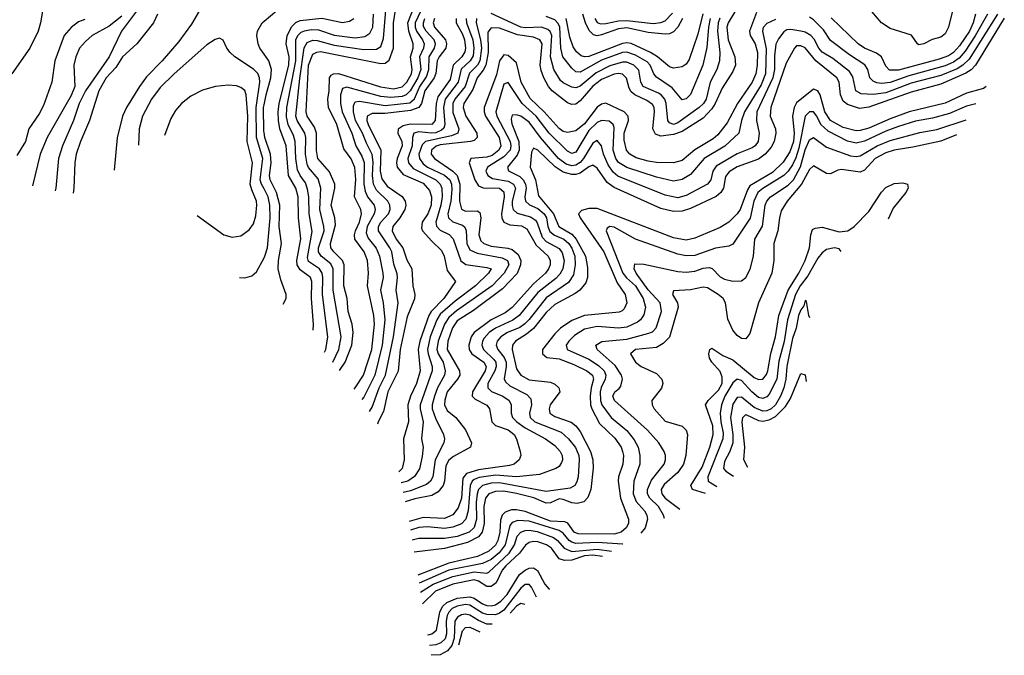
# Model space of a CAD drawing. Header units: inches. Extents: x 1308407 to 1441228, y 959628 to 1036311.
# Tile 101 of 256: x 1368848 to 1373489, y 975869 to 978864. Entities that reach past the tile are written whole.
import ezdxf

# ---------------------------------------------------------------- set-up
doc = ezdxf.new("R2010")
doc.units = ezdxf.units.IN
doc.header["$MEASUREMENT"] = 0
doc.layers.add('B3967', color=7, linetype='Continuous')
doc.layers.add('B3977', color=7, linetype='Continuous')

msp = doc.modelspace()

# ---------------------------------------------------------------- linework, layer by layer
at = {"layer": 'B3967', "color": 5}
for points, elevation in [([(1370000, 979190.4), (1369830, 979092), (1369767, 979030), (1369657.2, 978842.8), (1369598.6, 978761.4), (1369519.8, 978670), (1369445.3, 978594.7), (1369412.4, 978550), (1369350.9, 978450), (1369332.1, 978410), (1369307, 978307), (1369293.5, 978155.8)], 3620), ([(1369431.4, 978948.6), (1369328.2, 978810), (1369269.6, 978690), (1369158.7, 978530), (1369128.9, 978470), (1369102.3, 978390), (1369050.3, 978269.7), (1369030.9, 978210), (1369018.5, 978070), (1369015.8, 978058.4)], 3560), ([(1368954.9, 978905.1), (1368946.3, 978850), (1368934.5, 978810), (1368896.7, 978730), (1368811, 978610)], 3480), ([(1369330, 978880.9), (1369270, 978833.2), (1369190.1, 978789.9), (1369157.7, 978762.3), (1369129.6, 978730), (1369112.1, 978690), (1369103.1, 978650), (1369108.5, 978550), (1369090, 978506.6), (1368978, 978310), (1368944.8, 978230), (1368908.9, 978080.9)], 3540), ([(1369496.9, 978890), (1369478.3, 978850), (1369401, 978750), (1369332.9, 978690), (1369300.5, 978639.5), (1369256, 978590), (1369220.9, 978530), (1369177.1, 978390), (1369134.2, 978290), (1369114.5, 978230), (1369107.3, 978190), (1369103.6, 978070), (1369100.7, 978046.9)], 3580), ([(1369155, 978865), (1369126, 978854), (1369090, 978827.5), (1369058.5, 978790), (1369014.5, 978670), (1368999.3, 978570), (1368959.9, 978460.1), (1368939.5, 978420.5), (1368891, 978350), (1368875.1, 978290), (1368835.3, 978224.7)], 3520), ([(1370000, 978701.5), (1369980.1, 978730), (1369972.3, 978750), (1369966.2, 978790), (1369968.9, 978810), (1369991.7, 978850), (1370000, 978857.1)], 3620), ([(1370000, 978067), (1369987.7, 978090), (1369982.3, 978110), (1369993.4, 978210), (1369964, 978310), (1369963.1, 978450), (1369980.2, 978570), (1369979, 978590), (1369970.2, 978610.2), (1369950, 978631.1), (1369861.7, 978690), (1369839.7, 978710), (1369824.7, 978730), (1369807.6, 978767.6), (1369790, 978777), (1369770, 978771.3), (1369730, 978745.4), (1369576.6, 978610), (1369510, 978545.6), (1369470, 978490.7), (1369426.9, 978410), (1369411.3, 978350), (1369407.7, 978272.9)], 3640), ([(1369830, 978556.5), (1369770.7, 978549.3), (1369710, 978533), (1369655.5, 978504.5), (1369610.8, 978469.2), (1369582.9, 978437.1), (1369561, 978399), (1369530.6, 978318.2)], 3660), ([(1369685.1, 977942.4), (1369810, 977850.2), (1369850, 977840.2), (1369890, 977845.2), (1369930, 977873.7), (1369950, 977902.7), (1369960.6, 977939.4), (1369966.5, 977990), (1369964, 978010), (1369942, 978062), (1369935.1, 978090), (1369945.3, 978190), (1369920.6, 978290), (1369923, 978410), (1369915.9, 978510), (1369910, 978530.6), (1369890, 978545.6), (1369870, 978553), (1369830, 978556.5)], 3660), ([(1370000, 978333.4), (1369999.2, 978339.2), (1369997.6, 978450), (1370000, 978462.9)], 3620), ([(1369884.6, 977649.1), (1369910, 977648.5), (1369942.4, 977657.6), (1369964.3, 977675.7), (1370000, 977742.6)], 3640)]:
    msp.add_lwpolyline(points, dxfattribs=dict(at, elevation=elevation))
at = {"layer": 'B3977', "color": 5}
for points, elevation in [([(1370000, 978857.1), (1370120.2, 978959.8), (1370186, 979010), (1370208.3, 979031.7), (1370230, 979065.2), (1370266.8, 979150), (1370273.4, 979210), (1370261.4, 979270), (1370250, 979284.4), (1370230, 979288.1), (1370150, 979267.2), (1370070, 979230.9), (1370000, 979190.4)], 3620), ([(1370356.2, 977211.4), (1370382.1, 977250), (1370413.6, 977330), (1370419.7, 977390), (1370414.4, 977430), (1370396.3, 977490), (1370390.8, 977550), (1370375.7, 977610), (1370376.8, 977710), (1370369.6, 977730), (1370328.4, 977770), (1370314.3, 977790), (1370313.3, 977810), (1370337, 977897), (1370333.5, 977930), (1370316.4, 977990), (1370334.2, 978070), (1370333.7, 978090), (1370308.1, 978148.1), (1370253.9, 978210), (1370247.3, 978247.3), (1370247.8, 978330), (1370237.8, 978357.8), (1370203.8, 978410), (1370198.8, 978430), (1370209, 978650), (1370230, 978701.3), (1370248, 978712), (1370266, 978714), (1370550, 978657.7), (1370570, 978660.1), (1370590, 978673.8), (1370610.4, 978730), (1370610, 978850), (1370621.9, 978930)], 3520), ([(1370424.5, 977122.8), (1370430, 977129.2), (1370468.5, 977190), (1370508.3, 977310), (1370519.7, 977430), (1370517, 977470), (1370487.4, 977610), (1370492.8, 977670), (1370487.9, 977730), (1370472.2, 977770), (1370428.1, 977830), (1370426, 977850), (1370431.1, 977870), (1370450, 977910), (1370459.9, 977950), (1370456.6, 977970), (1370426.5, 978030), (1370431.8, 978111.8), (1370427.3, 978167.3), (1370410, 978208.8), (1370376.2, 978256.2), (1370343.6, 978370), (1370304.3, 978450), (1370299.9, 978490), (1370307, 978530), (1370308, 978590), (1370316.7, 978603.3), (1370327.2, 978610), (1370350, 978610.3), (1370548.5, 978548.5), (1370610, 978538.9), (1370650, 978547.8), (1370673.2, 978570), (1370694.3, 978610), (1370697.3, 978630), (1370690, 978690), (1370702.1, 978730), (1370703.4, 978750), (1370681.6, 978810), (1370677.1, 978850), (1370708.3, 978930)], 3480), ([(1370749, 978930), (1370711.5, 978850), (1370711.5, 978830), (1370718.2, 978810), (1370746.5, 978770), (1370755, 978750), (1370751.2, 978730), (1370732.5, 978690), (1370738.4, 978630), (1370724.7, 978590), (1370688.3, 978530), (1370670, 978510.6), (1370650, 978502.4), (1370597.8, 978497.8), (1370550, 978502.6), (1370390, 978545.8), (1370370, 978539.8), (1370360.2, 978510), (1370359.5, 978470), (1370367.9, 978430), (1370414.3, 978330), (1370432.3, 978270), (1370461.1, 978221.1), (1370471.4, 978191.4), (1370470.8, 978090), (1370475.7, 978055.7), (1370488, 978030), (1370518.4, 977990), (1370523.7, 977970), (1370518.9, 977950), (1370485.5, 977890), (1370480.6, 977860.6), (1370490, 977834.9), (1370527.8, 977787.8), (1370544.6, 977750), (1370559.4, 977670), (1370561, 977650), (1370549, 977590), (1370561.3, 977530), (1370568.4, 977450), (1370557.2, 977330), (1370522, 977190), (1370470, 977086), (1370460.7, 977074.7)], 3460), ([(1373255, 978950), (1373225.2, 978830), (1373210, 978798.5), (1373190, 978782.6), (1373148.3, 978771.7), (1373109.6, 978750), (1373086.3, 978746.3), (1373079.6, 978750), (1373051.8, 978791.8), (1372950, 978823.4), (1372910, 978850), (1372845.4, 978925.4)], 3320), ([(1370284.4, 977298.3), (1370290.3, 977310), (1370300.1, 977370), (1370275.2, 977570), (1370277, 977650), (1370273.6, 977670), (1370260.8, 977690), (1370210, 977724.5), (1370203.9, 977743.9), (1370227, 977867), (1370212.1, 977950), (1370210.8, 978030), (1370205.2, 978065.2), (1370195.7, 978095.7), (1370170, 978130.9), (1370157, 978157), (1370149.1, 978210), (1370146.3, 978290), (1370138.6, 978318.6), (1370113.4, 978370), (1370106.1, 978406.1), (1370107.9, 978450), (1370149.7, 978670), (1370149.7, 978770), (1370159.5, 978790), (1370174.9, 978805.1), (1370190, 978812.5), (1370222.3, 978817.7), (1370256.7, 978816.7), (1370330, 978792), (1370430, 978778.6), (1370475.1, 978784.9), (1370498.8, 978801.2), (1370512.5, 978830), (1370516, 978890)], 3560), ([(1370323.9, 977250.7), (1370352.1, 977310), (1370363.3, 977370), (1370325.7, 977590), (1370324.9, 977690), (1370314.4, 977714.4), (1370269.1, 977750), (1370256.2, 977770), (1370255.8, 977790), (1370282.6, 977870), (1370281.8, 977890), (1370263.5, 977970), (1370267.9, 978070), (1370254.3, 978114.3), (1370210, 978168.1), (1370203.2, 978183.2), (1370194.4, 978230), (1370197.1, 978310), (1370191.7, 978330), (1370155.6, 978390), (1370150.2, 978410), (1370167.9, 978587.9), (1370188.9, 978731.1), (1370203.4, 978756.6), (1370230, 978767.8), (1370250, 978767), (1370330, 978744.9), (1370470, 978724.6), (1370530, 978725.8), (1370550, 978738.9), (1370563.5, 978776.5), (1370573.2, 978910)], 3540), ([(1372223, 978910), (1372186.9, 978850), (1372181.4, 978830), (1372187, 978770), (1372218.7, 978690), (1372221.1, 978650), (1372210, 978619.8), (1372159, 978541), (1372126.4, 978470), (1372110, 978444.7), (1372070, 978399.7), (1371970, 978337), (1371930, 978323.5), (1371870, 978315.2), (1371844.5, 978324.5), (1371832.3, 978350), (1371839.6, 978430), (1371837.7, 978450), (1371830, 978465.1), (1371804.4, 978484.4), (1371747, 978510), (1371730, 978524.4), (1371721.1, 978541.1), (1371708.5, 978588.5), (1371690, 978607.2), (1371670, 978611.1), (1371650, 978608.5), (1371590, 978582.5), (1371548.8, 978551.2), (1371490, 978482.4), (1371470, 978467), (1371450, 978464.1), (1371430, 978472.9), (1371358.1, 978530), (1371340.8, 978550), (1371318.7, 978590), (1371305.2, 978625.2), (1371301.1, 978650), (1371310, 978750), (1371299.6, 978770), (1371270, 978782.6), (1371193.9, 978793.9), (1371110, 978824.1), (1371070, 978825.5), (1371054.9, 978805.1), (1371056.2, 978710), (1371044.6, 978650), (1371033.1, 978626.9), (1371004.1, 978590), (1370984.1, 978535.9), (1370941.4, 978470), (1370938.4, 978450), (1370951.2, 978410), (1371002.3, 978330), (1371004.4, 978310), (1370990, 978295.6), (1370973.3, 978290), (1370830, 978275.3), (1370811.1, 978268.9), (1370788.6, 978250), (1370787.7, 978230), (1370802.7, 978210), (1370890, 978151.3), (1370910.6, 978130), (1370922.8, 978090), (1370920.4, 978010), (1370930, 977972), (1370950, 977962.8), (1371004, 977964), (1371016.3, 977956.3), (1371021, 977930), (1371011.7, 977850), (1371022.2, 977822.2), (1371036, 977810), (1371070, 977797.6), (1371148.3, 977788.3), (1371170, 977781), (1371197.6, 977757.6), (1371209.9, 977730), (1371209.2, 977710), (1371192.1, 977667.9), (1371124.3, 977595.7), (1370986.2, 977493.7), (1370910, 977445.5), (1370887.9, 977412.1), (1370866.4, 977350), (1370862.9, 977310), (1370921.1, 977210), (1370921.8, 977190), (1370911.6, 977170), (1370862.9, 977110), (1370851.3, 977071.3), (1370849.9, 977049.9), (1370862.7, 977022.7), (1370903.6, 976990), (1370950, 976932.2), (1370977.2, 976870), (1370972.9, 976850), (1370893.4, 976806.6), (1370871, 976789), (1370857.3, 976762.7), (1370850.5, 976690), (1370843.8, 976670), (1370820.6, 976639.4), (1370790, 976622.8), (1370710, 976606), (1370664.5, 976592.8)], 3320), ([(1372321.5, 978898.5), (1372287.1, 978810), (1372291.5, 978790), (1372314.5, 978750), (1372325.7, 978710), (1372324.4, 978650), (1372317.4, 978610), (1372300.5, 978570), (1372230.8, 978470), (1372181.9, 978378.1), (1372137.9, 978322.1), (1372116.7, 978303.3), (1372030, 978251.1), (1371970, 978200.5), (1371930, 978189.7), (1371850, 978192.1), (1371810, 978197.8), (1371753.7, 978213.7), (1371723.6, 978230), (1371707.4, 978250), (1371696.9, 978296.9), (1371697.7, 978330), (1371717, 978390), (1371716, 978410), (1371697.3, 978430), (1371611.3, 978471.3), (1371590, 978466.6), (1371570, 978451.8), (1371510, 978374.3), (1371470, 978340.2), (1371430, 978332.1), (1371410, 978338.1), (1371390, 978351.8), (1371320.2, 978430), (1371253.5, 978493.5), (1371211.3, 978570), (1371190, 978661.3), (1371150, 978696.4), (1371130, 978698.4), (1371110, 978670.1), (1371095.6, 978604.4), (1371037.5, 978450), (1371037.2, 978430), (1371043.9, 978410), (1371108.4, 978310), (1371116.3, 978270), (1371106.6, 978250), (1371074.9, 978225.1), (1371050, 978216), (1370974.8, 978210), (1370966.8, 978190), (1370993.5, 978110), (1371010, 978081.6), (1371032.1, 978072.1), (1371110, 978070.4), (1371130, 978053.2), (1371131.9, 978030), (1371118.3, 977950), (1371120.3, 977930), (1371130.2, 977910.2), (1371157.5, 977897.5), (1371212.7, 977892.7), (1371238.5, 977878.5), (1371281.8, 977801.8), (1371338.3, 977750), (1371348.3, 977730), (1371348.4, 977710), (1371340.9, 977690), (1371326.2, 977670), (1371270, 977619), (1371170, 977508.7), (1371136.5, 977483.5), (1371070, 977450), (1370990.6, 977390), (1370976, 977370), (1370964.6, 977330), (1370966.9, 977310), (1370979.4, 977290), (1371036.2, 977250), (1371046.1, 977230), (1371041.3, 977210), (1370982.1, 977110), (1370981.2, 977090), (1370995.6, 977075.6), (1371050, 977047.9), (1371062.6, 977030), (1371072.8, 976970), (1371090, 976952.3), (1371150, 976932), (1371178.6, 976910), (1371189.5, 976890), (1371206.3, 976830), (1371209.3, 976810), (1371202.7, 976790), (1371178, 976770), (1371157.1, 976762.9), (1371010, 976743.6), (1370953.7, 976726.3), (1370936.7, 976703.3), (1370930.7, 976610), (1370915.4, 976564.6), (1370889.5, 976530.5), (1370850, 976513.2), (1370750, 976519.2), (1370683.1, 976500)], 3280), ([(1373456.1, 978890), (1373322.3, 978677.7), (1373294, 978650), (1373266.6, 978633.4), (1373190, 978602), (1373050, 978565.7), (1372930, 978519.6), (1372871.3, 978511.3), (1372814.3, 978514.3), (1372789.2, 978530), (1372774.6, 978594.6), (1372759.7, 978619.7), (1372680.9, 978680.9), (1372630, 978711.7), (1372614.1, 978730), (1372592.8, 978772.8), (1372576.6, 978790), (1372550, 978805.3), (1372530, 978810.7), (1372482.1, 978817.9), (1372464, 978816), (1372450, 978806.7), (1372425, 978775), (1372411.5, 978748.5), (1372405.8, 978694.2), (1372405.8, 978630), (1372397.7, 978590), (1372323.1, 978430), (1372320.3, 978390), (1372333.6, 978330), (1372328.4, 978290), (1372314.5, 978270), (1372299.7, 978260.3), (1372230, 978233), (1372130, 978174.5), (1372114.3, 978150), (1372104.9, 978110), (1372090, 978089.2), (1371990, 978035.2), (1371950, 978025), (1371890, 978037.1), (1371667.1, 978127.1), (1371646, 978146), (1371620.9, 978180.9), (1371600.2, 978230), (1371589.7, 978269.7), (1371570, 978294.5), (1371550, 978282.5), (1371505.7, 978210), (1371489.2, 978190.8), (1371470, 978179.4), (1371450, 978176.2), (1371423.4, 978183.4), (1371387.5, 978210), (1371302.8, 978310), (1371250, 978381.6), (1371210, 978409.7), (1371190, 978416.9), (1371170, 978414.5), (1371164.1, 978395.9), (1371166.9, 978373.1), (1371200.3, 978290), (1371202.3, 978250), (1371193.5, 978226.5), (1371146.7, 978170), (1371152.6, 978152.6), (1371205.2, 978125.2), (1371221.8, 978110), (1371232.2, 978090), (1371234.6, 978070), (1371229.4, 978030), (1371232.3, 978010), (1371251.3, 977991.3), (1371290, 977974.4), (1371320.1, 977950), (1371330.4, 977930), (1371337, 977890), (1371346.5, 977866.5), (1371368.3, 977848.3), (1371412.7, 977830), (1371435.9, 977810), (1371450, 977787.1), (1371464, 977750), (1371466.2, 977710), (1371457.5, 977662.5), (1371434.8, 977625.2), (1371330, 977553.3), (1371250, 977451.1), (1371229.1, 977430.9), (1371205.4, 977414.6), (1371147.2, 977390), (1371115.1, 977370), (1371098.6, 977350), (1371093.6, 977330), (1371101.9, 977310), (1371132.2, 977272.2), (1371140.5, 977250), (1371141.3, 977230), (1371131.3, 977171.3), (1371137.5, 977157.5), (1371158.8, 977138.8), (1371238.4, 977098.4), (1371257.7, 977077.7), (1371260.9, 977050), (1371251.2, 977010), (1371254.1, 976990), (1371275.4, 976970), (1371400.7, 976920.7), (1371434.7, 976890), (1371468, 976848), (1371483.3, 976810), (1371485.6, 976790), (1371481, 976710), (1371474.1, 976685.9), (1371464.2, 976670), (1371443.3, 976656.7), (1371330, 976641.5), (1371110, 976682.5), (1371070, 976680.2), (1371030, 976670), (1371010.2, 976650), (1371004.3, 976630), (1370999.4, 976590), (1371001.3, 976510), (1370990, 976471.7), (1370966.4, 976450), (1370910, 976428.3), (1370850, 976420.3), (1370730, 976420.2), (1370697.6, 976411.6)], 3240), ([(1372148.6, 978871.4), (1372140.4, 978850), (1372136.3, 978810), (1372147.6, 978710), (1372147, 978670), (1372134.5, 978630), (1372103, 978570), (1372083.5, 978490), (1372070.5, 978469.5), (1372049.9, 978450), (1371950, 978379.2), (1371930, 978371.3), (1371910, 978378.8), (1371902.6, 978390), (1371895.1, 978470), (1371888.6, 978490), (1371871.9, 978510), (1371858.4, 978518.4), (1371786.8, 978550), (1371774.9, 978570), (1371766.1, 978626.1), (1371741.9, 978650), (1371710, 978663.7), (1371690, 978664.4), (1371630, 978647.6), (1371565.8, 978614.2), (1371490, 978551), (1371470, 978543.3), (1371450, 978546.7), (1371410, 978566.3), (1371397.2, 978577.2), (1371365.3, 978630), (1371349.3, 978690), (1371355.9, 978790), (1371348.9, 978808.9), (1371338, 978818), (1371307.7, 978830), (1371230, 978826.3), (1371210, 978829.3), (1371070, 978893.7)], 3340), ([(1372102.6, 978870), (1372094.8, 978830), (1372086.5, 978733.5), (1372068.1, 978650), (1372010, 978511.3), (1371990, 978492), (1371970, 978486.4), (1371923.9, 978543.9), (1371850, 978592.9), (1371837.4, 978610), (1371819.9, 978650), (1371805.6, 978665.6), (1371750, 978697.9), (1371710, 978711.4), (1371690, 978709.6), (1371590, 978673.5), (1371490, 978617.7), (1371470, 978618.9), (1371450, 978635.8), (1371408, 978690), (1371398.6, 978730), (1371393.9, 978830), (1371386.8, 978846.8), (1371370, 978863.8), (1371330, 978879.1)], 3360), ([(1372068.1, 978891.9), (1372044.1, 978795.9), (1372003.9, 978676.1), (1371990, 978655.5), (1371970, 978641.7), (1371930, 978636.1), (1371910, 978642.5), (1371854.4, 978690), (1371820.8, 978710), (1371730, 978751.5), (1371710, 978755.3), (1371690, 978752), (1371530, 978690.8), (1371510, 978688.8), (1371494.4, 978694.4), (1371472.7, 978712.7), (1371456.7, 978736.7), (1371441.6, 978781.6), (1371423.5, 978870)], 3380), ([(1371972.2, 978870), (1371950.2, 978830), (1371930, 978807.3), (1371910, 978798.3), (1371890, 978796.2), (1371810, 978803.5), (1371710, 978825.7), (1371670, 978821.2), (1371590, 978792.5), (1371570, 978788.4), (1371552.5, 978792.5), (1371532.9, 978812.9), (1371515.6, 978850), (1371502.7, 978890)], 3420), ([(1371558.4, 978870), (1371570, 978851.1), (1371584.8, 978844.8), (1371610, 978845.9), (1371670, 978859.6), (1371710, 978861.4), (1371833.4, 978846.6), (1371869.5, 978850.5), (1371890, 978859.2), (1371925.1, 978894.9)], 3440), ([(1373408.9, 978890), (1373352.1, 978787.9), (1373303.9, 978716.1), (1373276.4, 978683.6), (1373250, 978664.5), (1373210, 978647.7), (1373039.4, 978600.6), (1372950, 978568.2), (1372910, 978563.4), (1372887.3, 978567.3), (1372870, 978575.2), (1372855.2, 978590), (1372845, 978630), (1372831.9, 978651.9), (1372759, 978699), (1372670, 978766.6), (1372636.9, 978816.9), (1372590, 978863.8), (1372570, 978876)], 3260), ([(1373352.9, 978890), (1373342.6, 978850), (1373324, 978810), (1373278.3, 978741.7), (1373250, 978710.1), (1373225.7, 978694.3), (1373182, 978678), (1372990, 978627.2), (1372947.1, 978627.1), (1372930, 978645), (1372910, 978690.1), (1372886.1, 978706.1), (1372830, 978730.1), (1372799.8, 978750), (1372673.3, 978873.3)], 3280), ([(1370231, 977401.4), (1370232.6, 977427.4), (1370223, 977550), (1370225.2, 977630), (1370218.1, 977650), (1370170, 977685.9), (1370156.4, 977710), (1370155.1, 977730), (1370172.5, 977832.5), (1370162.1, 977930), (1370160.4, 978030), (1370149.7, 978070), (1370115.6, 978130), (1370103.4, 978270), (1370075, 978350), (1370068.3, 978390), (1370066.8, 978430), (1370071.3, 978470), (1370116.5, 978650), (1370118.3, 978690), (1370103.9, 978750), (1370108.4, 978790), (1370130, 978832.3), (1370150, 978851.5), (1370170, 978860.9), (1370271.7, 978871.7), (1370370, 978851.6), (1370402.6, 978857.4), (1370422.5, 978870)], 3580), ([(1370497, 977018.3), (1370510, 977038.7), (1370541.9, 977130), (1370571.7, 977190), (1370609.9, 977369.9), (1370631.7, 977530), (1370621.9, 977590), (1370629.2, 977650), (1370627.4, 977667.4), (1370611.8, 977711.8), (1370601.8, 977770), (1370593.2, 977790), (1370538.6, 977870), (1370539.2, 977890), (1370549.9, 977910), (1370587.1, 977950), (1370594.3, 977970), (1370593.2, 977990), (1370582.8, 978010), (1370530, 978060.9), (1370514.9, 978090), (1370510.2, 978130), (1370513.7, 978193.7), (1370509, 978229), (1370482.3, 978282.3), (1370464.6, 978330), (1370431.4, 978390), (1370420.9, 978430), (1370421.5, 978458.5), (1370430, 978476.8), (1370450, 978480.4), (1370570, 978459.7), (1370686.8, 978473.2), (1370708.5, 978491.5), (1370732.9, 978547.1), (1370765.3, 978594.7), (1370776.6, 978630), (1370778.7, 978690), (1370802.8, 978730), (1370808.1, 978750), (1370801.8, 978770), (1370764.1, 978810), (1370752, 978832), (1370751.1, 978850), (1370758.3, 978870)], 3440), ([(1370803.8, 978870), (1370797.5, 978850), (1370802.8, 978830), (1370855.6, 978770), (1370860.4, 978750), (1370856.2, 978730), (1370824.8, 978690), (1370816.3, 978670), (1370809.8, 978610.2), (1370801.7, 978590), (1370757.8, 978530), (1370741.9, 978470), (1370729.9, 978450), (1370690, 978436.1), (1370570, 978422.5), (1370510, 978422.4), (1370485.2, 978410), (1370484.3, 978390), (1370490.2, 978370), (1370550.9, 978250), (1370546.8, 978150), (1370554.4, 978114.4), (1370580.3, 978080.3), (1370651.4, 978031.4), (1370665.4, 978010), (1370668.1, 977990), (1370663.3, 977970), (1370639, 977930), (1370606.5, 977890), (1370603.9, 977870), (1370623, 977830), (1370653.9, 977790), (1370672.8, 977732.8), (1370696.2, 977690), (1370701.3, 977610), (1370709.9, 977570), (1370708.8, 977548.8), (1370675.1, 977464.9), (1370640.6, 977310), (1370631.9, 977208.1), (1370583.9, 977110), (1370562.6, 977017.4), (1370538.1, 976970), (1370534.6, 976959)], 3420), ([(1370905.1, 978870), (1370905.4, 978850), (1370935.5, 978795.5), (1370944.1, 978770), (1370949.5, 978730), (1370946.5, 978713.5), (1370931.7, 978690), (1370890.9, 978650), (1370876.8, 978583.2), (1370819.1, 978500.9), (1370811.7, 978470), (1370805.9, 978390), (1370789.9, 978370.1), (1370688, 978372), (1370655.5, 978364.5), (1370631.9, 978348.1), (1370629.9, 978330), (1370648.8, 978290), (1370650.2, 978270), (1370627.8, 978210), (1370624.5, 978190), (1370627.8, 978170), (1370655.5, 978135.5), (1370750, 978093.5), (1370779.3, 978059.3), (1370789.1, 978030), (1370788.2, 977990), (1370772.5, 977950), (1370745.7, 977910), (1370742.5, 977882.5), (1370747, 977870), (1370790, 977820.2), (1370836.9, 977776.9), (1370848.3, 977750), (1370862.3, 977682.3), (1370902, 977630), (1370847.4, 977550), (1370788, 977490), (1370776.7, 977470), (1370733.8, 977350), (1370726.3, 977310), (1370735.3, 977210), (1370717.6, 977150), (1370689.3, 977090), (1370677.7, 977050), (1370680.8, 976970), (1370657.1, 976890), (1370659.9, 976790), (1370650, 976750.2), (1370635, 976733.9)], 3380), ([(1370952.8, 978870), (1370954.4, 978850), (1370983.2, 978770), (1370988.8, 978730), (1370985.9, 978694.1), (1370971.3, 978670), (1370929.1, 978630.9), (1370914.5, 978570), (1370853.5, 978490), (1370846.3, 978450), (1370851.4, 978370), (1370846.6, 978353.4), (1370836.4, 978343.6), (1370810, 978331.5), (1370789, 978329), (1370730, 978336.2), (1370706, 978330), (1370699.1, 978310), (1370698.5, 978270), (1370676.9, 978210), (1370680.9, 978190), (1370703, 978163), (1370809.5, 978110), (1370829.3, 978090), (1370837, 978070), (1370839.7, 978030), (1370833.4, 977990), (1370809, 977910), (1370812.2, 977892.2), (1370830, 977872), (1370871.6, 977851.6), (1370891.8, 977831.8), (1370927.4, 977727.4), (1370951.1, 977711.1), (1371050, 977696.7), (1371069.7, 977690), (1371057.3, 977670), (1370996.9, 977610), (1370901.3, 977538.7), (1370830, 977476.4), (1370814.4, 977450), (1370782.9, 977370), (1370770.4, 977310), (1370772.8, 977290), (1370792.7, 977230), (1370792.6, 977210), (1370735.6, 977050), (1370735.4, 977030), (1370749.6, 976970), (1370742.1, 976890), (1370749.9, 976849.9), (1370745.7, 976805.7), (1370732.4, 976747.6), (1370708.4, 976711.6), (1370677, 976690), (1370646, 976681.4)], 3360), ([(1371001.8, 978870), (1371000.1, 978850), (1371019.3, 978770), (1371024.3, 978730), (1371017.1, 978670), (1371005.6, 978650), (1370967.9, 978612.1), (1370948.3, 978550), (1370898.7, 978490), (1370890, 978470), (1370890, 978427.6), (1370917.3, 978350), (1370913, 978330), (1370882.8, 978317.2), (1370761.5, 978290), (1370744.9, 978275.1), (1370730, 978230), (1370732.7, 978210), (1370750, 978184.9), (1370770, 978170), (1370850, 978132.4), (1370875.1, 978110), (1370883, 978090), (1370884.1, 978064.1), (1370879.5, 978010), (1370866.7, 977950), (1370868.4, 977930), (1370890, 977911.1), (1370935.7, 977895.7), (1370946.6, 977886.6), (1370952, 977870), (1370955.4, 977810), (1370970, 977779.7), (1371003.6, 977763.6), (1371122.8, 977742.8), (1371146.8, 977730), (1371153.5, 977710), (1371131.5, 977670), (1371075, 977610), (1370907.2, 977492.8), (1370870, 977461.4), (1370849.8, 977430.2), (1370819.7, 977350), (1370814.8, 977310), (1370820.8, 977290), (1370844, 977250), (1370853.8, 977210), (1370849.6, 977190), (1370817.2, 977130), (1370802.4, 977090), (1370791.6, 977050), (1370791.9, 977030), (1370807.3, 976987.3), (1370846.2, 976910), (1370850.5, 976890), (1370847.8, 976870), (1370806.7, 976790), (1370794.9, 976710), (1370784.4, 976690), (1370765.9, 976674.1), (1370690, 976644.9), (1370655.5, 976636)], 3340), ([(1372410, 978864.8), (1372370, 978846.2), (1372352.7, 978827.3), (1372348.8, 978810), (1372366.7, 978726.7), (1372363.1, 978610), (1372342, 978558), (1372263.5, 978430), (1372249.6, 978390), (1372237.1, 978330), (1372171.5, 978268.5), (1372074.4, 978210), (1372010, 978135), (1371970, 978111.5), (1371930, 978103.3), (1371850, 978122.4), (1371710, 978167.5), (1371670.9, 978190.9), (1371657.2, 978210), (1371645, 978250), (1371650, 978355.8), (1371645.4, 978370), (1371625.8, 978385.8), (1371590, 978388.9), (1371570, 978380.2), (1371530, 978341.9), (1371470, 978240.1), (1371450, 978234.2), (1371430, 978244.4), (1371344, 978330), (1371281.8, 978410), (1371216.3, 978470), (1371150, 978567.8), (1371130, 978561.2), (1371092.7, 978430), (1371096.7, 978410), (1371159.2, 978290), (1371163.7, 978270), (1371160.5, 978250), (1371130, 978217.5), (1371053.7, 978170), (1371044.5, 978150), (1371054.2, 978130), (1371076.6, 978116.6), (1371150, 978103.4), (1371175.8, 978090), (1371185, 978070), (1371170, 978010), (1371168.8, 977988.8), (1371174.6, 977970), (1371193.5, 977953.5), (1371255.2, 977935.2), (1371279.1, 977919.1), (1371287.6, 977907.6), (1371310, 977839.1), (1371330, 977819.9), (1371390, 977786.6), (1371405.1, 977765.1), (1371414.2, 977730), (1371407.5, 977690), (1371394.1, 977665.9), (1371374.6, 977645.4), (1371290, 977578.5), (1371202.4, 977470), (1371171.9, 977448.1), (1371090, 977411.1), (1371061.4, 977390), (1371036.5, 977363.5), (1371028.7, 977350), (1371026.6, 977330), (1371034, 977310), (1371083.2, 977263.2), (1371091.7, 977250), (1371094, 977230), (1371088.1, 977210), (1371054.2, 977150), (1371054, 977130), (1371072.5, 977112.5), (1371125, 977090), (1371154.9, 977070), (1371164.7, 977050), (1371164, 977010), (1371170.4, 976990), (1371191.6, 976970), (1371230, 976940.5), (1371326.6, 976890), (1371370, 976858), (1371394.8, 976830), (1371405.2, 976810), (1371407, 976790), (1371402.5, 976777.5), (1371390, 976759.3), (1371375.1, 976750), (1371298.1, 976721.9), (1371189.2, 976710.8), (1371090, 976717.7), (1371013.1, 976706.9), (1370990, 976697.7), (1370981, 976690), (1370971.1, 976668.9), (1370961.4, 976550), (1370951.2, 976510), (1370930, 976489.1), (1370890, 976472.7), (1370850, 976466.8), (1370770, 976474.9), (1370730, 976471.2), (1370690, 976458.1)], 3260), ([(1373488.7, 978871.3), (1373353.6, 978650), (1373331.8, 978628.2), (1373306.8, 978613.2), (1373190, 978560.7), (1373050, 978523.5), (1372850, 978452.4), (1372806.6, 978446.6), (1372750, 978465.2), (1372730, 978480.4), (1372716.9, 978510), (1372710.4, 978570), (1372699.5, 978590), (1372600.6, 978670), (1372550, 978731.2), (1372530, 978741.4), (1372510, 978740.6), (1372499.6, 978730), (1372460.2, 978659.8), (1372387.8, 978450), (1372385.6, 978410), (1372409.6, 978350), (1372412.4, 978330), (1372404.8, 978290), (1372390, 978263.3), (1372361.8, 978230), (1372330, 978207.1), (1372230, 978171.2), (1372191.8, 978148.2), (1372174.5, 978125.5), (1372165.6, 978070), (1372152.5, 978050), (1372130, 978032), (1372010, 977975), (1371970, 977962.6), (1371930, 977961.1), (1371870, 977974.9), (1371650, 978074.2), (1371616.8, 978096.8), (1371570, 978165.4), (1371550, 978179.6), (1371530, 978171.6), (1371490, 978140.7), (1371470, 978134.6), (1371450, 978134.3), (1371410, 978146.7), (1371371.5, 978171.5), (1371290, 978249.4), (1371270, 978259.3), (1371260.5, 978239.5), (1371254.5, 978170), (1371279.8, 978110), (1371294.1, 978034.1), (1371363.9, 977950), (1371389.6, 977890), (1371450, 977853.3), (1371470.1, 977830.1), (1371514.6, 977750), (1371524.1, 977695.9), (1371524.5, 977650), (1371515.7, 977624.3), (1371488.5, 977590), (1371466.3, 977573.7), (1371370, 977522.9), (1371330, 977483.9), (1371270, 977408.9), (1371237.5, 977382.5), (1371184.3, 977350), (1371170.7, 977330), (1371169.9, 977310), (1371190, 977219.4), (1371209.7, 977189.7), (1371250, 977167.2), (1371350, 977155.6), (1371370, 977146.8), (1371389.9, 977130), (1371393.1, 977110), (1371348.8, 977050), (1371343.3, 977030), (1371346.5, 977010), (1371370, 976994.4), (1371447.2, 976967.2), (1371470, 976950.8), (1371490, 976924), (1371538.1, 976830), (1371549.9, 976790), (1371550.9, 976750.9), (1371539.7, 976650), (1371526.5, 976613.5), (1371507.5, 976592.5), (1371476, 976584), (1371450, 976587.3), (1371410, 976603.5), (1371390, 976606.2), (1371350, 976587.3), (1371330, 976585.7), (1371270.7, 976610.7), (1371190, 976631.7), (1371130, 976642.2), (1371090, 976641.2), (1371059.4, 976630), (1371043, 976610), (1371035.8, 976570), (1371037.4, 976490), (1371028.4, 976450), (1371010, 976426.9), (1370958.7, 976401.3), (1370850, 976372.6), (1370706.8, 976355.2)], 3220), ([(1370000, 978462.9), (1370009.1, 978510.9), (1370032.3, 978590), (1370035.4, 978630), (1370021.9, 978670), (1370000, 978701.5)], 3620), ([(1373403.3, 978549.8), (1373390, 978540.1), (1373310, 978519), (1373210, 978470.9), (1373041, 978430), (1372950, 978396.8), (1372850, 978352.7), (1372810, 978341.9), (1372790, 978341.4), (1372730, 978357.1), (1372669.7, 978389.7), (1372642.3, 978430), (1372621.4, 978510), (1372610, 978529), (1372590, 978537.5), (1372510, 978471.9), (1372498.1, 978450), (1372490, 978410), (1372498.5, 978330), (1372495.2, 978290), (1372477.9, 978242.1), (1372446.5, 978193.5), (1372396.3, 978143.7), (1372290, 978081), (1372278, 978062), (1372243.7, 977970), (1372230, 977949.1), (1372190, 977910.6), (1372150, 977884.9), (1372030, 977834.2), (1371990, 977825.8), (1371930, 977836.4), (1371570, 977974.7), (1371530, 977974.6), (1371495.5, 977964.5), (1371481.8, 977950), (1371490.4, 977930), (1371600.8, 977770), (1371664.7, 977624.7), (1371701.6, 977570), (1371709.9, 977530), (1371697.6, 977502.4), (1371687.8, 977492.2), (1371673.4, 977486.6), (1371510, 977471.2), (1371450, 977447.4), (1371397.4, 977410), (1371370, 977383.7), (1371312.2, 977310), (1371312.5, 977290), (1371332.6, 977272.6), (1371390, 977266), (1371460.3, 977240.3), (1371520.7, 977210), (1371547.5, 977190), (1371552.4, 977170), (1371541.3, 977130), (1371537.6, 977090), (1371539, 977050), (1371545.2, 977030), (1371581.3, 976961.3), (1371653.1, 976893.1), (1371682.3, 976850), (1371689.9, 976830), (1371693.5, 976810), (1371691.1, 976770), (1371670.7, 976710), (1371668.9, 976690), (1371679.9, 976610), (1371717.2, 976510), (1371716.9, 976490), (1371705.8, 976470), (1371683.6, 976450), (1371650, 976439.5), (1371480.9, 976440.9), (1371460.9, 976450), (1371431.1, 976491.1), (1371418.1, 976498.1), (1371350, 976501.3), (1371230, 976547.5), (1371190, 976555.2), (1371165.6, 976554.4), (1371136.2, 976543.8), (1371122.7, 976530), (1371113.9, 976506.1), (1371110.6, 976449.4), (1371101.8, 976410), (1371090, 976388.2), (1371059.8, 976360.2), (1371005.1, 976334.9), (1370870, 976303.4), (1370724.7, 976246.7)], 3180), ([(1373353.9, 978467.7), (1373310, 978456.2), (1373230, 978422.7), (1373150, 978399.8), (1373070, 978386.1), (1372990, 978361.8), (1372930, 978339.5), (1372830, 978292.2), (1372790, 978282), (1372750, 978292.8), (1372658.9, 978338.9), (1372623.8, 978370), (1372605, 978410), (1372590, 978430.1), (1372570, 978429.6), (1372549.9, 978410), (1372520.6, 978259.4), (1372506.3, 978213.7), (1372490, 978180.5), (1372470, 978150.1), (1372450, 978129.5), (1372350.9, 978069.1), (1372326.8, 978050), (1372307.8, 978010), (1372290.4, 977929.6), (1372210, 977806.2), (1372190, 977797.2), (1372127.3, 977787.3), (1372030, 977752.7), (1371990, 977751.5), (1371950, 977760.1), (1371750, 977829.6), (1371650, 977886.4), (1371629.6, 977890.4), (1371617.7, 977882.3), (1371611.5, 977870), (1371691.2, 977670), (1371707.3, 977647.3), (1371750.2, 977610), (1371785.9, 977550), (1371797.4, 977510), (1371790, 977472.9), (1371774.6, 977450), (1371760.7, 977439.3), (1371710, 977414.7), (1371670, 977410.6), (1371570, 977418.3), (1371510, 977405.8), (1371463.3, 977376.7), (1371436.9, 977350), (1371424.2, 977330), (1371429.2, 977310), (1371530, 977265.2), (1371575.5, 977235.5), (1371602.3, 977210), (1371610.6, 977190), (1371608.3, 977170), (1371588.3, 977131.7), (1371584.1, 977110), (1371586.3, 977070), (1371592.3, 977050), (1371636.4, 976990), (1371709.2, 976929.2), (1371744.1, 976884.1), (1371763.1, 976850), (1371771.2, 976810), (1371770.4, 976770), (1371742.3, 976690), (1371739.5, 976630), (1371753.7, 976593.7), (1371793.3, 976550), (1371803.3, 976530), (1371806.7, 976510), (1371795.5, 976470), (1371775.9, 976445.4)], 3160), ([(1371886.4, 976513.2), (1371883.1, 976530), (1371858.8, 976570), (1371818.5, 976610), (1371807.7, 976630), (1371807, 976650), (1371825.2, 976694.8), (1371885.4, 976770), (1371892.6, 976790), (1371892.1, 976810), (1371885.7, 976830), (1371860.2, 976870), (1371806.4, 976930), (1371652.2, 977070), (1371643, 977090), (1371652.9, 977110), (1371674.2, 977125.8), (1371682.1, 977137.9), (1371688.6, 977170), (1371684.2, 977190), (1371654.5, 977234.5), (1371569.9, 977310), (1371563.7, 977330), (1371591.5, 977348.5), (1371710, 977359.3), (1371813.3, 977386.7), (1371830, 977392.9), (1371848.3, 977411.7), (1371872.3, 977490), (1371866.6, 977530), (1371810, 977591), (1371754.3, 977670), (1371743.9, 977690), (1371746.7, 977713.3), (1371790, 977712.5), (1371950, 977678.5), (1371990, 977675), (1372030, 977679.2), (1372070, 977693.5), (1372097.3, 977697.3), (1372112.6, 977692.6), (1372150, 977652), (1372170, 977641.7), (1372210, 977632.5), (1372250, 977634.2), (1372271, 977649), (1372291.7, 977688.3), (1372307, 977750), (1372313.7, 977830), (1372348.8, 977891.2), (1372361.3, 977990), (1372369.6, 978010), (1372387.2, 978030), (1372470, 978085.1), (1372495.4, 978110), (1372528.3, 978171.7), (1372550, 978251.4), (1372570, 978298.4), (1372590, 978308.9), (1372650, 978263.5), (1372763.5, 978223.5), (1372790, 978219.9), (1372810, 978223.4), (1372890, 978269.8), (1372950, 978295.8), (1373090, 978333), (1373170, 978346.4), (1373309.1, 978393.3)], 3140), ([(1370090.3, 977524.3), (1370103.4, 977550), (1370103.8, 977570), (1370078.3, 977638.3), (1370065.8, 977690), (1370067.3, 977730), (1370081.8, 977810), (1370071, 977890), (1370073.8, 977990), (1370058.3, 978050), (1370028.6, 978110), (1370026.2, 978130), (1370033.1, 978190), (1370030, 978230), (1370003.4, 978310), (1370000, 978333.4)], 3620), ([(1373262.8, 978321.4), (1373190, 978292.1), (1373056.9, 978263.1), (1372970, 978249.3), (1372930, 978237.1), (1372880.5, 978210), (1372830, 978155.7), (1372810, 978146), (1372722, 978158), (1372704.6, 978155.4), (1372670, 978138.6), (1372650, 978139.8), (1372590, 978175.2), (1372570, 978157.9), (1372532.3, 978090), (1372465.6, 978010), (1372436.9, 977963.1), (1372428.5, 977931.5), (1372422, 977870), (1372401.9, 977810), (1372402.9, 977730), (1372392.3, 977670), (1372330.6, 977529.4), (1372290, 977385.2), (1372270, 977360.2), (1372250, 977361.3), (1372230, 977375.5), (1372210, 977401.1), (1372186.4, 977453.6), (1372174.5, 977530), (1372163.1, 977550), (1372140.1, 977570), (1372090, 977600.1), (1372070, 977603.4), (1372010, 977592.2), (1371930, 977586), (1371924.5, 977570), (1371948.8, 977530), (1371951.7, 977510), (1371910.9, 977369.1), (1371881.4, 977338.6), (1371850, 977319.7), (1371749.9, 977310.1), (1371727.2, 977290), (1371750, 977249.8), (1371776.8, 977230), (1371850, 977196.7), (1371874.6, 977170), (1371878.7, 977150), (1371872.6, 977127.4), (1371827.5, 977070), (1371828.4, 977050), (1371838.1, 977030), (1371890, 976973.1), (1371970, 976948.6), (1371989.2, 976930), (1371995.6, 976910), (1371988, 976810), (1371976.5, 976770), (1371950, 976730.1), (1371885.6, 976674.4), (1371871.2, 976650), (1371874.2, 976630), (1371889.9, 976610), (1371959.6, 976558.1)], 3120), ([(1372079.7, 976631.8), (1372019.9, 976650), (1372011, 976670), (1372064.3, 976755.7), (1372100.8, 976850), (1372117.3, 976910), (1372114.8, 976950), (1372081.1, 977050), (1372093.2, 977070), (1372141.3, 977118.7), (1372158.5, 977150), (1372159.2, 977179.2), (1372150, 977207.1), (1372110.6, 977250), (1372098.6, 977270), (1372095.5, 977290), (1372100.5, 977310), (1372110, 977316.9), (1372162.1, 977282.1), (1372210, 977261.1), (1372310, 977177.9), (1372330, 977168.4), (1372350.2, 977169.8), (1372367.8, 977192.2), (1372373.9, 977210), (1372388.9, 977291.1), (1372411, 977370), (1372426, 977470), (1372469.5, 977590), (1372520.7, 977670), (1372550.4, 977730.4), (1372570.9, 977790), (1372576.2, 977850), (1372585, 977875), (1372597.6, 977882.4), (1372630, 977887.3), (1372710, 977865), (1372752, 977870), (1372781.3, 977890), (1372850, 977959.8), (1372910, 978052.4), (1372930, 978074.3), (1372970, 978093.2), (1373010, 978096.3), (1373031.7, 978090), (1373036.1, 978070), (1373025, 978050), (1372964.2, 977975.8), (1372940.8, 977924.6)], 3080), ([(1370000, 977742.6), (1370003.9, 977750), (1370015.8, 977790), (1370028.9, 977930), (1370027.2, 977990), (1370019.8, 978030), (1370000, 978067)], 3640), ([(1372719.4, 977772.2), (1372710, 977784.1), (1372689, 977789), (1372650, 977780.8), (1372630, 977766.3), (1372610, 977740.8), (1372562.8, 977657.2), (1372526.9, 977610), (1372504.5, 977570), (1372466.2, 977450), (1372451.3, 977348.7), (1372425.3, 977254.7), (1372416.8, 977170), (1372379.7, 977100.3), (1372370, 977087.8), (1372350, 977078.9), (1372330, 977084.3), (1372298.7, 977110), (1372250, 977163.7), (1372230, 977170.1), (1372210, 977152.5), (1372171.8, 977090), (1372156.4, 977050), (1372149.7, 977010), (1372152.4, 976970), (1372163.9, 976916.1), (1372162.7, 976890), (1372091, 976710), (1372092.7, 976690), (1372134.5, 976665.4)], 3060), ([(1372571.5, 977459.9), (1372567.6, 977470), (1372556.1, 977536.1), (1372550, 977541.6), (1372544.3, 977515.7), (1372530, 977496.8), (1372519.2, 977470), (1372507.7, 977410), (1372490, 977361.5), (1372463, 977230), (1372459.4, 977170), (1372450.1, 977129.9), (1372434.4, 977090), (1372410, 977050.1), (1372389.4, 977030), (1372370, 977021.2), (1372350, 977020.2), (1372310, 977037.6), (1372250, 977085.2), (1372230, 977083.7), (1372210, 977052.3), (1372198.5, 976990), (1372209.7, 976910), (1372208.7, 976870), (1372195.1, 976830), (1372170, 976783.2), (1372166, 976750), (1372176.5, 976736.5), (1372212.6, 976713.4)], 3040), ([(1372280.3, 976754.9), (1372261.1, 976790), (1372266.4, 976850), (1372252.9, 976967.1), (1372255.7, 976990), (1372270, 977004), (1372330, 976975.3), (1372350, 976972.8), (1372380.6, 976979.4), (1372410, 976995), (1372457.8, 977042.2), (1372481.3, 977078.7), (1372530, 977197.3), (1372550, 977190.6), (1372554.9, 977160)], 3020), ([(1371691.4, 976393.5), (1371690, 976393.3), (1371570, 976400.1), (1371470, 976396.4), (1371450, 976401.6), (1371437.9, 976410), (1371410, 976445.4), (1371390, 976457.9), (1371250, 976501.7), (1371195.6, 976504.4), (1371170, 976495.2), (1371158.6, 976481.4), (1371136, 976390), (1371108.4, 976351.6), (1371070, 976320.5), (1371030, 976302), (1370870, 976269.7), (1370730.7, 976209.7)], 3160), ([(1370737.8, 976166.7), (1370796.2, 976203.8), (1370890, 976241), (1370990, 976262.6), (1371050, 976255.5), (1371059.8, 976260.2), (1371155, 976350), (1371180.7, 976390), (1371193.1, 976430), (1371209.9, 976450), (1371230, 976457.1), (1371250, 976459), (1371287.6, 976452.4), (1371363.5, 976423.5), (1371383.2, 976410), (1371413.9, 976373.9), (1371450, 976357.8), (1371570, 976368.9), (1371637.1, 976360.3)], 3140), ([(1371595.2, 976334.5), (1371550, 976341.3), (1371510, 976338.1), (1371450, 976318.2), (1371415.3, 976315.3), (1371390, 976324.4), (1371353.9, 976373.9), (1371331.4, 976390), (1371290, 976404.6), (1371270, 976405.8), (1371250, 976400.2), (1371232.6, 976387.4), (1371203.4, 976350), (1371139.5, 976290), (1371122, 976270), (1371094, 976210), (1371070, 976192.8), (1371050, 976193.6), (1371010, 976218.1), (1370990, 976224.8), (1370890, 976205.1), (1370808.5, 976171.5), (1370747, 976110.9)], 3120), ([(1370770.7, 975966.4), (1370773.9, 975966.1), (1370791.1, 975970), (1370812.1, 975987.9), (1370828.2, 976071.8), (1370841.6, 976098.4), (1370861.7, 976118.3), (1370910, 976137.6), (1370970, 976145.1), (1370990, 976138.3), (1371030, 976111.4), (1371050, 976104.1), (1371070, 976102.9), (1371090, 976107.7), (1371116.1, 976123.9), (1371145, 976155), (1371204.2, 976250), (1371230, 976271.1), (1371250, 976279.9), (1371270, 976280.6), (1371288, 976268), (1371323.8, 976203.8), (1371342, 976182), (1371344.4, 976180.6)], 3080), ([(1371283.5, 976143.3), (1371260.5, 976190), (1371250, 976202.9), (1371243.1, 976203.1), (1371230, 976202.6), (1371210, 976185.9), (1371130, 976081.6), (1371110, 976067.3), (1371090, 976060.4), (1371050, 976061.3), (1371030, 976068.1), (1370970, 976105.7), (1370950, 976108.6), (1370910, 976100.5), (1370887.1, 976090), (1370870, 976071.8), (1370863.6, 976056.4), (1370858.9, 976030), (1370859.6, 975970), (1370852.9, 975947.1), (1370832.7, 975927.3), (1370810, 975918.9), (1370779, 975916.1)], 3060), ([(1371228.2, 976109.3), (1371210, 976112.8), (1371190, 976100.1), (1371160.3, 976067.7)], 3040), ([(1371074.7, 976015.2), (1371050, 976016.2), (1371010, 976032.7), (1370970, 976058.2), (1370950, 976063.7), (1370930, 976060.3), (1370910.8, 976049.2), (1370899.4, 976030), (1370895.4, 975950), (1370884.1, 975915.9), (1370863.9, 975890), (1370830, 975871.6), (1370786.7, 975869.1)], 3040), ([(1370918.4, 975919.2), (1370935.9, 975984.1), (1370950, 976000.6), (1370970, 976001.4), (1371016.9, 975979.7)], 3020)]:
    msp.add_lwpolyline(points, dxfattribs=dict(at, elevation=elevation))

doc.saveas('drawing.dxf')
